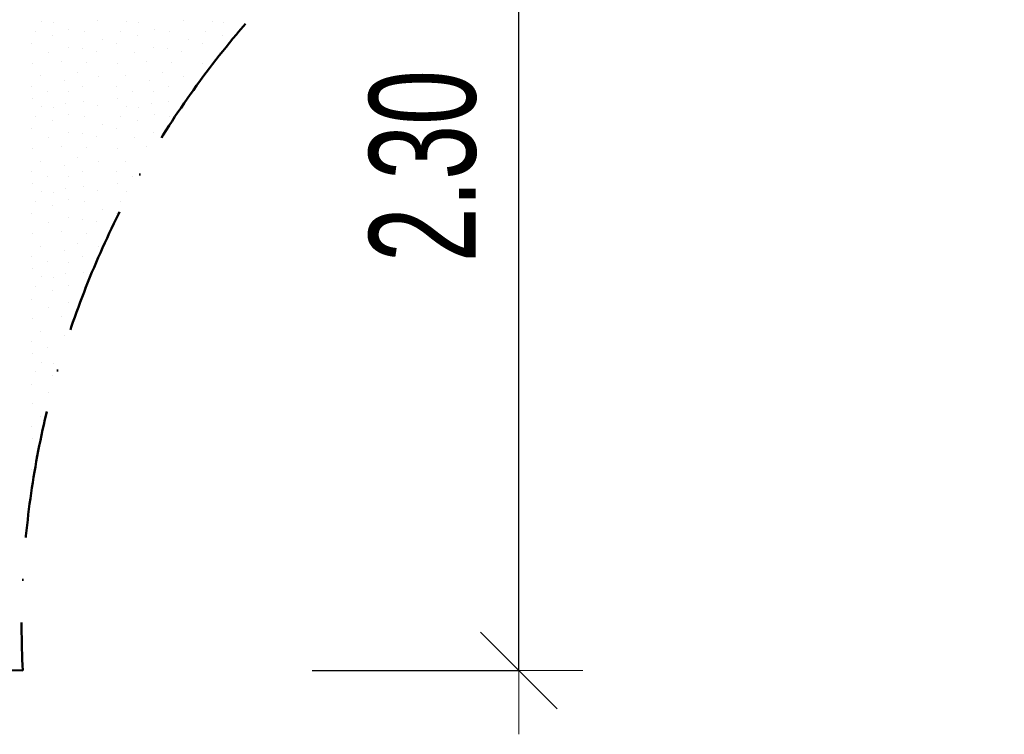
# Model space of a CAD drawing. Header units: millimetres. Extents: x -211955 to 157391, y -241491 to 94238.
# Tile 57 of 138: x 3992 to 6304, y -67162 to -65484. Entities that reach past the tile are written whole.
import ezdxf

# ---------------------------------------------------------------- set-up
doc = ezdxf.new("R2010")
doc.units = ezdxf.units.MM
doc.header["$PDMODE"] = 65
doc.linetypes.add('Cerchovana_1', pattern=[500, 300, -100, 0, -100])
doc.layers.add('XR$3$SITUACE - BOURÁNÍ_1', color=7, linetype='Continuous', lineweight=25)
doc.layers.add('XR$4$SITUACE - BOURÁNÍ - KOTY_1', color=7, linetype='Continuous', lineweight=25)
doc.styles.add('ARIALNARROW', font='ARIALN.TTF')
doc.dimstyles.new('DIMSTYLE_4', dxfattribs={"dimtxt": 250, "dimasz": 300, "dimexe": 0, "dimexo": 0, "dimgap": 125, "dimtad": 2, "dimlfac": 0.001, "dimrnd": 0.05, "dimzin": 4, "dimdsep": 46, "dimtxsty": 'ARIALNARROW', "dimblk1": 'ALL_ML_STRICH', "dimblk2": 'ALL_ML_STRICH', "dimsah": 1, "dimcen": 0, "dimclrd": 6, "dimclre": 6, "dimclrt": 6, "dimadec": 0, "dimazin": 0, "dimtfac": 1, "dimtdec": 0, "dimtix": 1, "dimtmove": 2, "dimatfit": 3, "dimfxl": 0, "dimtzin": 0, "dimlwd": 0, "dimlwe": 18, "dimarcsym": 0})

# ---------------------------------------------------------------- blocks, each defined once
blk = doc.blocks.new('VZOR_0')
at = {"layer": 'XR$3$SITUACE - BOURÁNÍ_1', "color": 204, "linetype": 'Continuous', "lineweight": 13}
for p, q in [((4043.4, -65487.8), (4043.4, -65487.8)), ((4069.8, -65490), (4069.8, -65490)), ((4175.4, -65484.6), (4175.4, -65484.6)), ((4243.4, -65487.8), (4243.4, -65487.8)), ((4269.8, -65490), (4269.8, -65490)), ((4375.4, -65484.6), (4375.4, -65484.6)), ((4443.4, -65487.8), (4443.4, -65487.8)), ((4469.8, -65490), (4469.8, -65490)), ((4028.8, -65510.4), (4028.8, -65510.4)), ((4068.8, -65519.8), (4068.8, -65519.8)), ((4107, -65507), (4107, -65507)), ((4142.8, -65511.8), (4142.8, -65511.8)), ((4228.8, -65510.4), (4228.8, -65510.4)), ((4268.8, -65519.8), (4268.8, -65519.8)), ((4307, -65507), (4307, -65507)), ((4342.8, -65511.8), (4342.8, -65511.8)), ((4428.8, -65510.4), (4428.8, -65510.4)), ((4468.8, -65519.8), (4468.8, -65519.8)), ((4507, -65507), (4507, -65507)), ((4020, -65540), (4020, -65540)), ((4187, -65529.6), (4187, -65529.6)), ((4220, -65540), (4220, -65540)), ((4387, -65529.6), (4387, -65529.6)), ((4420, -65540), (4420, -65540)), ((4060, -65560), (4060, -65560)), ((4105.4, -65548.4), (4105.4, -65548.4)), ((4139.8, -65551.8), (4139.8, -65551.8)), ((4172, -65558.6), (4172, -65558.6)), ((4260, -65560), (4260, -65560)), ((4305.4, -65548.4), (4305.4, -65548.4)), ((4339.8, -65551.8), (4339.8, -65551.8)), ((4372, -65558.6), (4372, -65558.6)), ((4460, -65560), (4460, -65560)), ((4021.8, -65586), (4021.8, -65586)), ((4090.2, -65580.8), (4090.2, -65580.8)), ((4148.8, -65584.8), (4148.8, -65584.8)), ((4221.8, -65586), (4221.8, -65586)), ((4290.2, -65580.8), (4290.2, -65580.8)), ((4348.8, -65584.8), (4348.8, -65584.8)), ((4421.8, -65586), (4421.8, -65586)), ((4128, -65608.4), (4128, -65608.4)), ((4328, -65608.4), (4328, -65608.4)), ((4039.6, -65615.6), (4039.6, -65615.6)), ((4097.4, -65625.8), (4097.4, -65625.8)), ((4176.2, -65617.2), (4176.2, -65617.2)), ((4239.6, -65615.6), (4239.6, -65615.6)), ((4297.4, -65625.8), (4297.4, -65625.8)), ((4376.2, -65617.2), (4376.2, -65617.2)), ((4020, -65640), (4020, -65640)), ((4056.8, -65652.4), (4056.8, -65652.4)), ((4106.8, -65653), (4106.8, -65653)), ((4140, -65640), (4140, -65640)), ((4220, -65640), (4220, -65640)), ((4256.8, -65652.4), (4256.8, -65652.4)), ((4306.8, -65653), (4306.8, -65653)), ((4340, -65640), (4340, -65640)), ((4020.6, -65668), (4020.6, -65668)), ((4100, -65680), (4100, -65680)), ((4141.8, -65676.4), (4141.8, -65676.4)), ((4175.4, -65684.6), (4175.4, -65684.6)), ((4220.6, -65668), (4220.6, -65668)), ((4300, -65680), (4300, -65680)), ((4341.8, -65676.4), (4341.8, -65676.4)), ((4375.4, -65684.6), (4375.4, -65684.6)), ((4043.4, -65687.8), (4043.4, -65687.8)), ((4069.8, -65690), (4069.8, -65690)), ((4107, -65707), (4107, -65707)), ((4243.4, -65687.8), (4243.4, -65687.8)), ((4269.8, -65690), (4269.8, -65690)), ((4307, -65707), (4307, -65707)), ((4028.8, -65710.4), (4028.8, -65710.4)), ((4068.8, -65719.8), (4068.8, -65719.8)), ((4142.8, -65711.8), (4142.8, -65711.8)), ((4187, -65729.6), (4187, -65729.6)), ((4228.8, -65710.4), (4228.8, -65710.4)), ((4268.8, -65719.8), (4268.8, -65719.8)), ((4342.8, -65711.8), (4342.8, -65711.8)), ((4020, -65740), (4020, -65740)), ((4105.4, -65748.4), (4105.4, -65748.4)), ((4139.8, -65751.8), (4139.8, -65751.8)), ((4220, -65740), (4220, -65740)), ((4305.4, -65748.4), (4305.4, -65748.4)), ((4060, -65760), (4060, -65760)), ((4172, -65758.6), (4172, -65758.6)), ((4260, -65760), (4260, -65760)), ((4021.8, -65786), (4021.8, -65786)), ((4090.2, -65780.8), (4090.2, -65780.8)), ((4148.8, -65784.8), (4148.8, -65784.8)), ((4221.8, -65786), (4221.8, -65786)), ((4290.2, -65780.8), (4290.2, -65780.8)), ((4039.6, -65815.6), (4039.6, -65815.6)), ((4128, -65808.4), (4128, -65808.4)), ((4176.2, -65817.2), (4176.2, -65817.2)), ((4239.6, -65815.6), (4239.6, -65815.6)), ((4020, -65840), (4020, -65840)), ((4097.4, -65825.8), (4097.4, -65825.8)), ((4140, -65840), (4140, -65840)), ((4220, -65840), (4220, -65840)), ((4020.6, -65868), (4020.6, -65868)), ((4056.8, -65852.4), (4056.8, -65852.4)), ((4106.8, -65853), (4106.8, -65853)), ((4220.6, -65868), (4220.6, -65868)), ((4256.8, -65852.4), (4256.8, -65852.4)), ((4043.4, -65887.8), (4043.4, -65887.8)), ((4069.8, -65890), (4069.8, -65890)), ((4100, -65880), (4100, -65880)), ((4141.8, -65876.4), (4141.8, -65876.4)), ((4175.4, -65884.6), (4175.4, -65884.6)), ((4243.4, -65887.8), (4243.4, -65887.8)), ((4028.8, -65910.4), (4028.8, -65910.4)), ((4107, -65907), (4107, -65907)), ((4142.8, -65911.8), (4142.8, -65911.8)), ((4228.8, -65910.4), (4228.8, -65910.4)), ((4068.8, -65919.8), (4068.8, -65919.8)), ((4187, -65929.6), (4187, -65929.6)), ((4020, -65940), (4020, -65940)), ((4060, -65960), (4060, -65960)), ((4105.4, -65948.4), (4105.4, -65948.4)), ((4139.8, -65951.8), (4139.8, -65951.8)), ((4172, -65958.6), (4172, -65958.6)), ((4220, -65940), (4220, -65940)), ((4090.2, -65980.8), (4090.2, -65980.8)), ((4148.8, -65984.8), (4148.8, -65984.8)), ((4021.8, -65986), (4021.8, -65986)), ((4128, -66008.4), (4128, -66008.4)), ((4039.6, -66015.6), (4039.6, -66015.6)), ((4097.4, -66025.8), (4097.4, -66025.8)), ((4176.2, -66017.2), (4176.2, -66017.2)), ((4020, -66040), (4020, -66040)), ((4056.8, -66052.4), (4056.8, -66052.4)), ((4106.8, -66053), (4106.8, -66053)), ((4140, -66040), (4140, -66040)), ((4020.6, -66068), (4020.6, -66068)), ((4141.8, -66076.4), (4141.8, -66076.4)), ((4043.4, -66087.8), (4043.4, -66087.8)), ((4069.8, -66090), (4069.8, -66090)), ((4100, -66080), (4100, -66080)), ((4028.8, -66110.4), (4028.8, -66110.4)), ((4068.8, -66119.8), (4068.8, -66119.8)), ((4107, -66107), (4107, -66107)), ((4142.8, -66111.8), (4142.8, -66111.8)), ((4020, -66140), (4020, -66140)), ((4060, -66160), (4060, -66160)), ((4105.4, -66148.4), (4105.4, -66148.4)), ((4021.8, -66186), (4021.8, -66186)), ((4090.2, -66180.8), (4090.2, -66180.8)), ((4039.6, -66215.6), (4039.6, -66215.6)), ((4097.4, -66225.8), (4097.4, -66225.8)), ((4020, -66240), (4020, -66240)), ((4056.8, -66252.4), (4056.8, -66252.4)), ((4020.6, -66268), (4020.6, -66268)), ((4043.4, -66287.8), (4043.4, -66287.8)), ((4069.8, -66290), (4069.8, -66290)), ((4028.8, -66310.4), (4028.8, -66310.4)), ((4068.8, -66319.8), (4068.8, -66319.8)), ((4020, -66340), (4020, -66340)), ((4060, -66360), (4060, -66360)), ((4021.8, -66386), (4021.8, -66386)), ((4039.6, -66415.6), (4039.6, -66415.6)), ((4020, -66440), (4020, -66440)), ((4020.6, -66468), (4020.6, -66468)), ((4028.8, -66510.4), (4028.8, -66510.4)), ((4020, -66540), (4020, -66540))]:
    blk.add_line(p, q, dxfattribs=at)
blk = doc.blocks.new('ALL_ML_STRICH')
at = {"color": 0, "linetype": 'ByBlock', "lineweight": -2}
for p, q in [((0, -0.5), (0, 0.5)), ((-0.3, -0.3), (0.3, 0.3)), ((-1, 0), (0.5, 0))]:
    blk.add_line(p, q, dxfattribs=at)
blk = doc.blocks.new('*D79')
at = {"layer": 'DEFPOINTS', "color": 6, "linetype": 'Continuous', "lineweight": 18}
for p in [(5160, -64731.1), (3998.8, -67011.9), (5163.8, -67011.9)]:
    blk.add_point(p, dxfattribs=at)
at = {"layer": 'XR$4$SITUACE - BOURÁNÍ - KOTY_1', "color": 6, "linetype": 'Continuous', "lineweight": -2}
for p, q in [((5163.8, -64731.1), (5163.8, -64731.1)), ((5163.8, -67011.9), (5163.8, -64731.1)), ((4678.2, -67011.9), (5163.8, -67011.9))]:
    blk.add_line(p, q, dxfattribs=at)
at = {"layer": 'XR$4$SITUACE - BOURÁNÍ - KOTY_1', "color": 6, "linetype": 'Continuous', "lineweight": 18, "xscale": 300, "yscale": 300, "zscale": 300}
for p, rotation in [((5163.8, -64731.1), 90), ((5163.8, -67011.9), 270)]:
    blk.add_blockref('ALL_ML_STRICH', p, dxfattribs=dict(at, rotation=rotation))
at = {"layer": 'XR$4$SITUACE - BOURÁNÍ - KOTY_1', "color": 6, "linetype": 'Continuous', "lineweight": 18, "insert": (4938.8, -65827.5), "char_height": 250, "width": 811.429, "attachment_point": 5, "rotation": 90, "style": 'ARIALNARROW'}
blk.add_mtext('\\W0.81;\\A1;{2.30}', dxfattribs=at)

msp = doc.modelspace()

# ---------------------------------------------------------------- linework, layer by layer
at = {"layer": 'XR$3$SITUACE - BOURÁNÍ_1', "color": 204, "linetype": 'Cerchovana_1', "lineweight": 50}
msp.add_line((1367.425, -66940.451), (3998.774, -67011.925), dxfattribs=at)
for start, end in [(86.030384, 140.021507), (140.021507, 182.841016)]:
    msp.add_arc((6154.193, -66904.961), 2158.072, start, end, dxfattribs=at)

# ---------------------------------------------------------------- block references
at = {"layer": 'XR$3$SITUACE - BOURÁNÍ_1', "color": 204, "linetype": 'Continuous', "lineweight": 13}
msp.add_blockref('VZOR_0', (0, 0), dxfattribs=at)

# ---------------------------------------------------------------- dimensions: what is measured, and where the dimension line sits
at = {"layer": 'XR$4$SITUACE - BOURÁNÍ - KOTY_1', "color": 6, "linetype": 'Continuous', "lineweight": 18}
dim = msp.add_linear_dim(base=(5163.798, -64731.144), p1=(4678.217, -67011.925), p2=(5163.798, -64731.144), angle=90, dimstyle='DIMSTYLE_4', override={"dimpost": '<>', "dimclrd": 6, "dimclre": 6, "dimclrt": 6, "dimlwd": 0, "dimlwe": 18}, dxfattribs=at)
dim.commit()
dim.dimension.update_dxf_attribs({"geometry": '*D79', "text_midpoint": (4938.798, -65827.534), "dimtype": 160})

doc.saveas('drawing.dxf')
